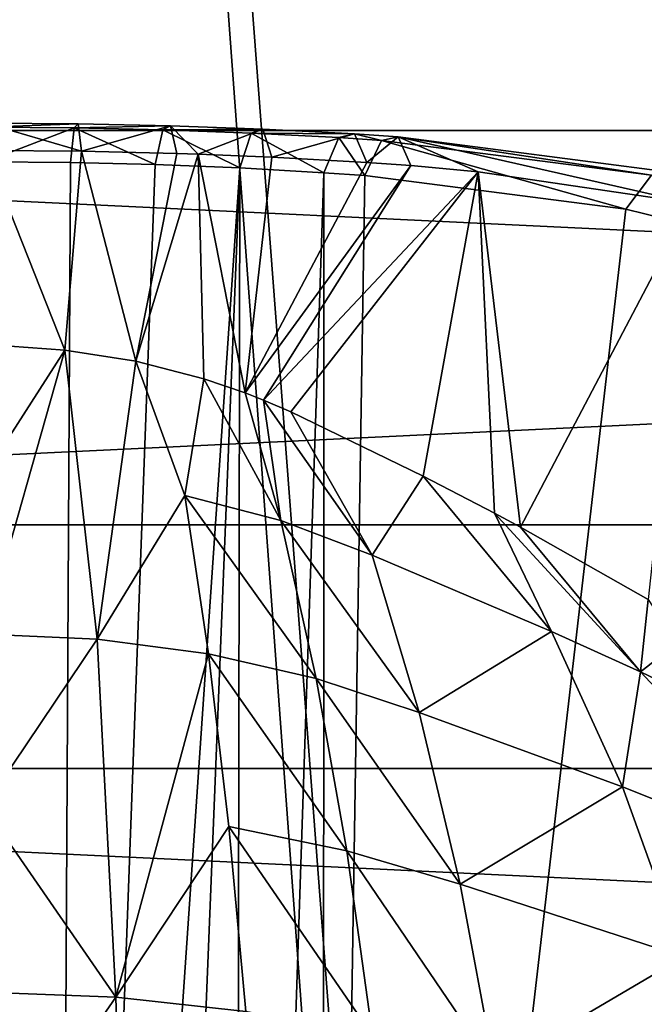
# Model space of a CAD drawing. Header units: millimetres. Extents: x -27 to 27, y -124 to 12.
# Tile 31 of 123: x 0.13 to 2.37, y -37.68 to -34.14. Entities that reach past the tile are written whole.
import ezdxf

# ---------------------------------------------------------------- set-up
doc = ezdxf.new("R2010")
doc.units = ezdxf.units.MM
doc.header["$LTSCALE"] = 25.4
doc.layers.get('0').update_dxf_attribs({"true_color": 0xff5454})

# ---------------------------------------------------------------- blocks, each defined once
blk = doc.blocks.new('MONO-I-KINKIET-PRZEW_D-BRASS-7781.STL#1')
at = {"color": 44, "true_color": 0x92621c}
mesh = blk.add_polyface(dxfattribs=at)
corners = [(-9.6628, -12.4798, 1528.3165), (-8.5, -12.937, 1528.7738), (-8.5, -12.192, 1528.0288), (-14.1047, -13.9924, 1529.8291), (-9.3114, -13.1418, 1528.9785), (-13.5918, -14.5994, 1530.4362), (-18.0933, -16.0415, 1531.8782), (-17.4354, -16.574, 1532.4108), (-21.5004, -18.5613, 1534.3979), (-20.7185, -19.0021, 1534.8389), (-24.2164, -21.4707, 1537.3074), (-23.3358, -21.8058, 1537.6425), (-26.1541, -24.6763, 1540.5131), (-25.203, -24.8948, 1540.7316), (-27.2511, -28.0751, 1543.9117), (-26.2602, -28.17, 1544.0067), (-27.4723, -31.5577, 1547.3944), (-26.4733, -31.526, 1547.3627), (-25.8356, -34.855, 1550.6917), (-26.8105, -35.0123, 1550.849), (-24.3675, -38.0499, 1553.8866), (-25.287, -38.3278, 1554.1646), (-22.1162, -41.0082, 1556.8448), (-22.9508, -41.3977, 1557.2345), (-19.1541, -43.6346, 1559.4714), (-19.8769, -44.1233, 1559.9601), (-15.5763, -45.8449, 1561.6816), (-16.1641, -46.417, 1562.2537), (-11.4979, -47.5679, 1563.4047), (-11.9318, -48.205, 1564.0417), (-7.05, -48.7483, 1564.5851), (-7.316, -49.43, 1565.2667), (-2.3754, -49.3482, 1565.1849), (2.3754, -49.3482, 1565.1849), (8.5, -12.937, 1528.7738), (9.6628, -12.4798, 1528.3165), (8.5, -12.192, 1528.0288), (14.1047, -13.9924, 1529.8291), (9.3114, -13.1418, 1528.9785), (13.5918, -14.5994, 1530.4362), (18.0933, -16.0415, 1531.8782), (17.4354, -16.574, 1532.4108), (21.5004, -18.5613, 1534.3979), (20.7185, -19.0021, 1534.8389), (24.2164, -21.4707, 1537.3074), (23.3358, -21.8058, 1537.6425), (26.1541, -24.6763, 1540.5131), (25.203, -24.8948, 1540.7316), (27.2511, -28.0751, 1543.9117), (26.2602, -28.17, 1544.0067), (27.4723, -31.5577, 1547.3944), (26.4733, -31.526, 1547.3627), (25.8356, -34.855, 1550.6917), (26.8105, -35.0123, 1550.849), (24.3675, -38.0499, 1553.8866), (25.287, -38.3278, 1554.1646), (22.1162, -41.0082, 1556.8448), (22.9508, -41.3977, 1557.2345), (19.1541, -43.6346, 1559.4714), (19.8769, -44.1233, 1559.9601), (15.5763, -45.8449, 1561.6816), (16.1641, -46.417, 1562.2537), (11.4979, -47.5679, 1563.4047), (11.9318, -48.205, 1564.0417), (7.05, -48.7483, 1564.5851), (7.316, -49.43, 1565.2667), (-2.4651, -50.0524, 1565.8892), (2.4651, -50.0524, 1565.8892)]
mesh.append_faces([[corners[k] for k in face] for face in [(0, 1, 2), (34, 35, 36), (65, 66, 67)]], dxfattribs={"vtx0": -1, "color": 44})
mesh.append_faces([[corners[k] for k in face] for face in [(1, 3, 4), (4, 3, 5), (5, 6, 7), (7, 8, 9), (9, 10, 11), (11, 12, 13), (13, 14, 15), (15, 16, 17), (17, 16, 18), (18, 19, 20), (20, 21, 22), (22, 23, 24), (24, 25, 26), (26, 27, 28), (28, 29, 30), (30, 31, 32), (32, 31, 33), (35, 34, 37), (37, 39, 40), (40, 41, 42), (42, 43, 44), (44, 45, 46), (46, 47, 48), (48, 49, 50), (50, 52, 53), (53, 54, 55), (55, 56, 57), (57, 58, 59), (59, 60, 61), (61, 62, 63), (63, 64, 65)]], dxfattribs={"vtx0": -1, "vtx1": -1, "color": 44})
mesh.append_faces([[corners[k] for k in face] for face in [(65, 33, 31)]], dxfattribs={"vtx0": -1, "vtx1": -1, "vtx2": -1, "color": 44})
mesh.append_faces([[corners[k] for k in face] for face in [(1, 0, 3), (5, 3, 6), (7, 6, 8), (9, 8, 10), (11, 10, 12), (13, 12, 14), (15, 14, 16), (18, 16, 19), (20, 19, 21), (22, 21, 23), (24, 23, 25), (26, 25, 27), (28, 27, 29), (30, 29, 31), (37, 34, 38), (37, 38, 39), (40, 39, 41), (42, 41, 43), (44, 43, 45), (46, 45, 47), (48, 47, 49), (50, 49, 51), (50, 51, 52), (53, 52, 54), (55, 54, 56), (57, 56, 58), (59, 58, 60), (61, 60, 62), (63, 62, 64), (65, 64, 33), (65, 31, 66)]], dxfattribs={"vtx0": -1, "vtx2": -1, "color": 44})
at = {"color": 18, "true_color": 0x000000}
mesh = blk.add_polyface(dxfattribs=at)
corners = [(-10.6436, -14.6897, 1530.5265), (-7.5, -22.2, 1538.0367), (-7.5, -13.8219, 1529.6586), (-13.5932, -15.8491, 1531.6858), (-16.2952, -17.2788, 1533.1155), (-18.7002, -18.9528, 1534.7896), (-20.7645, -20.8405, 1536.6772), (-22.4504, -22.9077, 1538.7444), (7.5, -22.2, 1538.0367), (10.6436, -14.6897, 1530.5265), (7.5, -13.8219, 1529.6586), (13.5932, -15.8491, 1531.6858), (16.2952, -17.2788, 1533.1155), (18.7002, -18.9528, 1534.7896), (20.7645, -20.8405, 1536.6772), (22.4504, -22.9077, 1538.7444), (-23.7272, -25.1166, 1540.9534), (23.7272, -25.1166, 1540.9534), (-24.5717, -27.4269, 1543.2637), (24.5717, -27.4269, 1543.2637), (-24.9684, -29.7967, 1545.6334), (24.9684, -29.7967, 1545.6334), (-24.9102, -32.1826, 1548.0193), (24.9102, -32.1826, 1548.0193), (-24.398, -34.5412, 1550.3779), (24.398, -34.5412, 1550.3779), (-23.4413, -36.8296, 1552.6663), (23.4413, -36.8296, 1552.6663), (-22.0575, -39.006, 1554.8428), (22.0575, -39.006, 1554.8428), (-20.2717, -41.0308, 1556.8676), (20.2717, -41.0308, 1556.8676), (-18.1165, -42.8671, 1558.7037), (18.1165, -42.8671, 1558.7037), (-15.6313, -44.4814, 1560.3181), (15.6313, -44.4814, 1560.3181), (-12.8612, -45.8443, 1561.681), (12.8612, -45.8443, 1561.681), (-9.8567, -46.931, 1562.7677), (9.8567, -46.931, 1562.7677), (-6.6726, -47.7217, 1563.5583), (6.6726, -47.7217, 1563.5583), (-3.367, -48.2019, 1564.0386), (3.367, -48.2019, 1564.0386), (0, -48.3629, 1564.1997)]
mesh.append_faces([[corners[k] for k in face] for face in [(0, 1, 2), (8, 9, 10), (43, 42, 44)]], dxfattribs={"vtx0": -1, "color": 18})
mesh.append_faces([[corners[k] for k in face] for face in [(1, 7, 8), (9, 8, 11), (11, 8, 12), (12, 8, 13), (13, 8, 14), (14, 8, 15), (15, 16, 17), (17, 18, 19), (19, 20, 21), (21, 22, 23), (23, 24, 25), (25, 26, 27), (27, 28, 29), (29, 30, 31), (31, 32, 33), (33, 34, 35), (35, 36, 37), (37, 38, 39), (39, 40, 41), (41, 42, 43)]], dxfattribs={"vtx0": -1, "vtx1": -1, "color": 18})
mesh.append_faces([[corners[k] for k in face] for face in [(15, 8, 7)]], dxfattribs={"vtx0": -1, "vtx1": -1, "vtx2": -1, "color": 18})
mesh.append_faces([[corners[k] for k in face] for face in [(1, 0, 3), (1, 3, 4), (1, 4, 5), (1, 5, 6), (1, 6, 7), (15, 7, 16), (17, 16, 18), (19, 18, 20), (21, 20, 22), (23, 22, 24), (25, 24, 26), (27, 26, 28), (29, 28, 30), (31, 30, 32), (33, 32, 34), (35, 34, 36), (37, 36, 38), (39, 38, 40), (41, 40, 42)]], dxfattribs={"vtx0": -1, "vtx2": -1, "color": 18})
mesh = blk.add_polyface(dxfattribs=at)
corners = [(10.6436, -16.104, 1529.1123), (7.5, -23.6142, 1536.6226), (7.5, -15.2361, 1528.2444), (13.5932, -17.2633, 1530.2716), (16.2952, -18.693, 1531.7013), (18.7002, -20.367, 1533.3752), (20.7645, -22.2548, 1535.2631), (22.4504, -24.3219, 1537.3302), (-7.5, -23.6142, 1536.6226), (-10.6436, -16.104, 1529.1123), (-7.5, -15.2361, 1528.2444), (-13.5932, -17.2633, 1530.2716), (-16.2952, -18.693, 1531.7013), (-18.7002, -20.367, 1533.3752), (-20.7645, -22.2548, 1535.2631), (-22.4504, -24.3219, 1537.3302), (23.7272, -26.5308, 1539.5391), (-23.7272, -26.5308, 1539.5391), (24.5717, -28.8411, 1541.8495), (-24.5717, -28.8411, 1541.8495), (24.9684, -31.2109, 1544.2192), (-24.9684, -31.2109, 1544.2192), (24.9102, -33.5968, 1546.6051), (-24.9102, -33.5968, 1546.6051), (24.398, -35.9554, 1548.9637), (-24.398, -35.9554, 1548.9637), (23.4413, -38.2438, 1551.2521), (-23.4413, -38.2438, 1551.2521), (22.0575, -40.4202, 1553.4285), (-22.0575, -40.4202, 1553.4285), (20.2717, -42.445, 1555.4532), (-20.2717, -42.445, 1555.4532), (18.1165, -44.2813, 1557.2896), (-18.1165, -44.2813, 1557.2896), (15.6313, -45.8956, 1558.9039), (-15.6313, -45.8956, 1558.9039), (12.8612, -47.2585, 1560.2668), (-12.8612, -47.2585, 1560.2668), (9.8567, -48.3452, 1561.3535), (-9.8567, -48.3452, 1561.3535), (6.6726, -49.1359, 1562.1442), (-6.6726, -49.1359, 1562.1442), (3.367, -49.6161, 1562.6244), (-3.367, -49.6161, 1562.6244), (0, -49.7772, 1562.7855)]
mesh.append_faces([[corners[k] for k in face] for face in [(0, 1, 2), (8, 9, 10), (43, 42, 44)]], dxfattribs={"vtx0": -1, "color": 18})
mesh.append_faces([[corners[k] for k in face] for face in [(1, 7, 8), (9, 8, 11), (11, 8, 12), (12, 8, 13), (13, 8, 14), (14, 8, 15), (15, 16, 17), (17, 18, 19), (19, 20, 21), (21, 22, 23), (23, 24, 25), (25, 26, 27), (27, 28, 29), (29, 30, 31), (31, 32, 33), (33, 34, 35), (35, 36, 37), (37, 38, 39), (39, 40, 41), (41, 42, 43)]], dxfattribs={"vtx0": -1, "vtx1": -1, "color": 18})
mesh.append_faces([[corners[k] for k in face] for face in [(15, 8, 7)]], dxfattribs={"vtx0": -1, "vtx1": -1, "vtx2": -1, "color": 18})
mesh.append_faces([[corners[k] for k in face] for face in [(1, 0, 3), (1, 3, 4), (1, 4, 5), (1, 5, 6), (1, 6, 7), (15, 7, 16), (17, 16, 18), (19, 18, 20), (21, 20, 22), (23, 22, 24), (25, 24, 26), (27, 26, 28), (29, 28, 30), (31, 30, 32), (33, 32, 34), (35, 34, 36), (37, 36, 38), (39, 38, 40), (41, 40, 42)]], dxfattribs={"vtx0": -1, "vtx2": -1, "color": 18})
at = {"color": 44, "true_color": 0x92621c}
mesh = blk.add_polyface(dxfattribs=at)
corners = [(0, -21.4929, 1516.8235), (4.9103, -85.7986, 1453.1428), (0, -85.4861, 1452.8303), (4.9103, -21.8054, 1517.136)]
mesh.append_faces([[corners[k] for k in face] for face in [(0, 1, 2), (1, 0, 3)]], dxfattribs={"vtx0": -1, "color": 44})
mesh = blk.add_polyface(dxfattribs=at)
corners = [(4.7318, -86.4943, 1453.8386), (0, -22.2, 1517.5306), (0, -86.1932, 1453.5375), (4.7318, -22.5011, 1517.8318)]
mesh.append_faces([[corners[k] for k in face] for face in [(0, 1, 2), (1, 0, 3)]], dxfattribs={"vtx0": -1, "color": 44})
at = {"color": 18, "true_color": 0x000000}
mesh = blk.add_polyface(dxfattribs=at)
corners = [(0.0055, -34.6533, 1550.5508), (0.3247, -34.5319, 1550.3558), (0.0058, -34.5295, 1550.3462), (0.311, -34.6558, 1550.5602)]
mesh.append_faces([[corners[k] for k in face] for face in [(0, 1, 2), (1, 0, 3)]], dxfattribs={"vtx0": -1, "color": 18})
mesh = blk.add_polyface(dxfattribs=at)
corners = [(0.0058, -34.5295, 1550.3462), (0.3388, -34.5174, 1550.1173), (0.006, -34.5149, 1550.1075), (0.3247, -34.5319, 1550.3558)]
mesh.append_faces([[corners[k] for k in face] for face in [(0, 1, 2), (1, 0, 3)]], dxfattribs={"vtx0": -1, "color": 18})
mesh = blk.add_polyface(dxfattribs=at)
corners = [(0.006, -34.5149, 1550.1075), (0.3501, -34.6156, 1549.8993), (0.0062, -34.6128, 1549.8894), (0.3388, -34.5174, 1550.1173)]
mesh.append_faces([[corners[k] for k in face] for face in [(0, 1, 2), (1, 0, 3)]], dxfattribs={"vtx0": -1, "color": 18})
mesh = blk.add_polyface(dxfattribs=at)
corners = [(0.6152, -34.6632, 1550.5875), (0.3247, -34.5319, 1550.3558), (0.311, -34.6558, 1550.5602)]
mesh.append_faces([[corners[k] for k in face] for face in [(0, 1, 2)]], dxfattribs={"color": 18})
mesh = blk.add_polyface(dxfattribs=at)
corners = [(0.3247, -34.5319, 1550.3558), (0.6703, -34.5247, 1550.1459), (0.3388, -34.5174, 1550.1173), (0.6423, -34.539, 1550.3839)]
mesh.append_faces([[corners[k] for k in face] for face in [(0, 1, 2), (1, 0, 3)]], dxfattribs={"vtx0": -1, "color": 18})
mesh = blk.add_polyface(dxfattribs=at)
corners = [(0.6152, -34.6632, 1550.5875), (0.6423, -34.539, 1550.3839), (0.3247, -34.5319, 1550.3558)]
mesh.append_faces([[corners[k] for k in face] for face in [(0, 1, 2)]], dxfattribs={"color": 18})
mesh = blk.add_polyface(dxfattribs=at)
corners = [(0.6703, -34.5247, 1550.1459), (0.3501, -34.6156, 1549.8993), (0.3388, -34.5174, 1550.1173)]
mesh.append_faces([[corners[k] for k in face] for face in [(0, 1, 2)]], dxfattribs={"color": 18})
mesh = blk.add_polyface(dxfattribs=at)
corners = [(0.6703, -34.5247, 1550.1459), (0.6927, -34.6237, 1549.9283), (0.3501, -34.6156, 1549.8993)]
mesh.append_faces([[corners[k] for k in face] for face in [(0, 1, 2)]], dxfattribs={"color": 18})
mesh = blk.add_polyface(dxfattribs=at)
corners = [(0.9182, -34.6756, 1550.6327), (0.6423, -34.539, 1550.3839), (0.6152, -34.6632, 1550.5875)]
mesh.append_faces([[corners[k] for k in face] for face in [(0, 1, 2)]], dxfattribs={"color": 18})
mesh = blk.add_polyface(dxfattribs=at)
corners = [(0.6423, -34.539, 1550.3839), (1.0006, -34.5367, 1550.1931), (0.6703, -34.5247, 1550.1459), (0.9588, -34.5506, 1550.4304)]
mesh.append_faces([[corners[k] for k in face] for face in [(0, 1, 2), (1, 0, 3)]], dxfattribs={"vtx0": -1, "color": 18})
mesh = blk.add_polyface(dxfattribs=at)
corners = [(0.9182, -34.6756, 1550.6327), (0.9588, -34.5506, 1550.4304), (0.6423, -34.539, 1550.3839)]
mesh.append_faces([[corners[k] for k in face] for face in [(0, 1, 2)]], dxfattribs={"color": 18})
mesh = blk.add_polyface(dxfattribs=at)
corners = [(0.6703, -34.5247, 1550.1459), (0.7685, -34.6262, 1549.9374), (0.6927, -34.6237, 1549.9283)]
mesh.append_faces([[corners[k] for k in face] for face in [(0, 1, 2)]], dxfattribs={"color": 18})
mesh = blk.add_polyface(dxfattribs=at)
corners = [(1.0006, -34.5367, 1550.1931), (0.7685, -34.6262, 1549.9374), (0.6703, -34.5247, 1550.1459)]
mesh.append_faces([[corners[k] for k in face] for face in [(0, 1, 2)]], dxfattribs={"color": 18})
mesh = blk.add_polyface(dxfattribs=at)
corners = [(1.0006, -34.5367, 1550.1931), (1.0339, -34.6372, 1549.9763), (0.7685, -34.6262, 1549.9374)]
mesh.append_faces([[corners[k] for k in face] for face in [(0, 1, 2)]], dxfattribs={"color": 18})
mesh = blk.add_polyface(dxfattribs=at)
corners = [(0.9588, -34.5506, 1550.4304), (1.3297, -34.5537, 1550.2593), (1.0006, -34.5367, 1550.1931), (1.274, -34.5671, 1550.4954)]
mesh.append_faces([[corners[k] for k in face] for face in [(0, 1, 2), (1, 0, 3)]], dxfattribs={"vtx0": -1, "color": 18})
mesh = blk.add_polyface(dxfattribs=at)
corners = [(1.3297, -34.5537, 1550.2593), (1.0339, -34.6372, 1549.9763), (1.0006, -34.5367, 1550.1931)]
mesh.append_faces([[corners[k] for k in face] for face in [(0, 1, 2)]], dxfattribs={"color": 18})
mesh = blk.add_polyface(dxfattribs=at)
corners = [(1.2199, -34.693, 1550.6959), (0.9588, -34.5506, 1550.4304), (0.9182, -34.6756, 1550.6327)]
mesh.append_faces([[corners[k] for k in face] for face in [(0, 1, 2)]], dxfattribs={"color": 18})
mesh = blk.add_polyface(dxfattribs=at)
corners = [(1.2199, -34.693, 1550.6959), (1.274, -34.5671, 1550.4954), (0.9588, -34.5506, 1550.4304)]
mesh.append_faces([[corners[k] for k in face] for face in [(0, 1, 2)]], dxfattribs={"color": 18})
mesh = blk.add_polyface(dxfattribs=at)
corners = [(1.3297, -34.5537, 1550.2593), (1.3739, -34.6561, 1550.0435), (1.0339, -34.6372, 1549.9763)]
mesh.append_faces([[corners[k] for k in face] for face in [(0, 1, 2)]], dxfattribs={"color": 18})
mesh = blk.add_polyface(dxfattribs=at)
corners = [(1.3674, -34.7028, 1550.7314), (1.274, -34.5671, 1550.4954), (1.2199, -34.693, 1550.6959)]
mesh.append_faces([[corners[k] for k in face] for face in [(0, 1, 2)]], dxfattribs={"color": 18})
mesh = blk.add_polyface(dxfattribs=at)
corners = [(1.4265, -34.5772, 1550.5316), (1.3297, -34.5537, 1550.2593), (1.274, -34.5671, 1550.4954)]
mesh.append_faces([[corners[k] for k in face] for face in [(0, 1, 2)]], dxfattribs={"color": 18})
mesh = blk.add_polyface(dxfattribs=at)
corners = [(1.3674, -34.7028, 1550.7314), (1.4265, -34.5772, 1550.5316), (1.274, -34.5671, 1550.4954)]
mesh.append_faces([[corners[k] for k in face] for face in [(0, 1, 2)]], dxfattribs={"color": 18})
mesh = blk.add_polyface(dxfattribs=at)
corners = [(1.4861, -34.5644, 1550.296), (1.3739, -34.6561, 1550.0435), (1.3297, -34.5537, 1550.2593)]
mesh.append_faces([[corners[k] for k in face] for face in [(0, 1, 2)]], dxfattribs={"color": 18})
mesh = blk.add_polyface(dxfattribs=at)
corners = [(1.4265, -34.5772, 1550.5316), (1.4861, -34.5644, 1550.296), (1.3297, -34.5537, 1550.2593)]
mesh.append_faces([[corners[k] for k in face] for face in [(0, 1, 2)]], dxfattribs={"color": 18})
mesh = blk.add_polyface(dxfattribs=at)
corners = [(1.4861, -34.5644, 1550.296), (1.532, -34.6675, 1550.0804), (1.3739, -34.6561, 1550.0435)]
mesh.append_faces([[corners[k] for k in face] for face in [(0, 1, 2)]], dxfattribs={"color": 18})
mesh = blk.add_polyface(dxfattribs=at)
corners = [(2.3953, -34.7015, 1550.8224), (1.4861, -34.5644, 1550.296), (1.4265, -34.5772, 1550.5316)]
mesh.append_faces([[corners[k] for k in face] for face in [(0, 1, 2)]], dxfattribs={"color": 18})
mesh = blk.add_polyface(dxfattribs=at)
corners = [(2.4798, -34.6938, 1550.5913), (2.5363, -34.8026, 1550.3781), (1.4861, -34.5644, 1550.296)]
mesh.append_faces([[corners[k] for k in face] for face in [(0, 1, 2)]], dxfattribs={"color": 18})
mesh = blk.add_polyface(dxfattribs=at)
corners = [(2.5363, -34.8026, 1550.3781), (1.7737, -34.69, 1550.142), (1.4861, -34.5644, 1550.296)]
mesh.append_faces([[corners[k] for k in face] for face in [(0, 1, 2)]], dxfattribs={"color": 18})
mesh = blk.add_polyface(dxfattribs=at)
corners = [(1.4861, -34.5644, 1550.296), (1.7737, -34.69, 1550.142), (1.532, -34.6675, 1550.0804)]
mesh.append_faces([[corners[k] for k in face] for face in [(0, 1, 2)]], dxfattribs={"color": 18})
mesh = blk.add_polyface(dxfattribs=at)
corners = [(2.3953, -34.7015, 1550.8224), (2.4798, -34.6938, 1550.5913), (1.4861, -34.5644, 1550.296)]
mesh.append_faces([[corners[k] for k in face] for face in [(0, 1, 2)]], dxfattribs={"color": 18})
mesh = blk.add_polyface(dxfattribs=at)
corners = [(2.3033, -34.8239, 1551.015), (1.4265, -34.5772, 1550.5316), (1.3674, -34.7028, 1550.7314)]
mesh.append_faces([[corners[k] for k in face] for face in [(0, 1, 2)]], dxfattribs={"color": 18})
mesh = blk.add_polyface(dxfattribs=at)
corners = [(2.3033, -34.8239, 1551.015), (2.3953, -34.7015, 1550.8224), (1.4265, -34.5772, 1550.5316)]
mesh.append_faces([[corners[k] for k in face] for face in [(0, 1, 2)]], dxfattribs={"color": 18})
mesh = blk.add_polyface(dxfattribs=at)
corners = [(0.3501, -34.6156, 1549.8993), (0.2908, -35.3292, 1548.9816), (0.0062, -34.6128, 1549.8894)]
mesh.append_faces([[corners[k] for k in face] for face in [(0, 1, 2)]], dxfattribs={"color": 18})
mesh = blk.add_polyface(dxfattribs=at)
corners = [(0.0062, -34.6128, 1549.8894), (0.2908, -35.3292, 1548.9816), (0.0938, -35.3153, 1548.9912)]
mesh.append_faces([[corners[k] for k in face] for face in [(0, 1, 2)]], dxfattribs={"color": 18})
mesh = blk.add_polyface(dxfattribs=at)
corners = [(0.3501, -34.6156, 1549.8993), (0.5452, -35.369, 1548.9535), (0.2908, -35.3292, 1548.9816)]
mesh.append_faces([[corners[k] for k in face] for face in [(0, 1, 2)]], dxfattribs={"color": 18})
mesh = blk.add_polyface(dxfattribs=at)
corners = [(0.6927, -34.6237, 1549.9283), (0.5452, -35.369, 1548.9535), (0.3501, -34.6156, 1549.8993)]
mesh.append_faces([[corners[k] for k in face] for face in [(0, 1, 2)]], dxfattribs={"color": 18})
mesh = blk.add_polyface(dxfattribs=at)
corners = [(0.7685, -34.6262, 1549.9374), (0.5452, -35.369, 1548.9535), (0.6927, -34.6237, 1549.9283)]
mesh.append_faces([[corners[k] for k in face] for face in [(0, 1, 2)]], dxfattribs={"color": 18})
mesh = blk.add_polyface(dxfattribs=at)
corners = [(0.7685, -34.6262, 1549.9374), (0.7893, -35.4317, 1548.9084), (0.5452, -35.369, 1548.9535)]
mesh.append_faces([[corners[k] for k in face] for face in [(0, 1, 2)]], dxfattribs={"color": 18})
mesh = blk.add_polyface(dxfattribs=at)
corners = [(1.0339, -34.6372, 1549.9763), (0.9378, -35.4825, 1548.8711), (0.7685, -34.6262, 1549.9374)]
mesh.append_faces([[corners[k] for k in face] for face in [(0, 1, 2)]], dxfattribs={"color": 18})
mesh = blk.add_polyface(dxfattribs=at)
corners = [(0.7685, -34.6262, 1549.9374), (0.9378, -35.4825, 1548.8711), (0.7893, -35.4317, 1548.9084)]
mesh.append_faces([[corners[k] for k in face] for face in [(0, 1, 2)]], dxfattribs={"color": 18})
mesh = blk.add_polyface(dxfattribs=at)
corners = [(1.3739, -34.6561, 1550.0435), (0.9378, -35.4825, 1548.8711), (1.0339, -34.6372, 1549.9763)]
mesh.append_faces([[corners[k] for k in face] for face in [(0, 1, 2)]], dxfattribs={"color": 18})
mesh = blk.add_polyface(dxfattribs=at)
corners = [(-0.0012, -44.3341, 1560.2317), (0.2588, -44.3276, 1560.23), (0.0055, -34.6533, 1550.5508)]
mesh.append_faces([[corners[k] for k in face] for face in [(0, 1, 2)]], dxfattribs={"color": 18})
mesh = blk.add_polyface(dxfattribs=at)
corners = [(0.311, -34.6558, 1550.5602), (0.0055, -34.6533, 1550.5508), (0.2588, -44.3276, 1560.23)]
mesh.append_faces([[corners[k] for k in face] for face in [(0, 1, 2)]], dxfattribs={"color": 18})
mesh = blk.add_polyface(dxfattribs=at)
corners = [(0.2588, -44.3276, 1560.23), (0.6152, -34.6632, 1550.5875), (0.311, -34.6558, 1550.5602)]
mesh.append_faces([[corners[k] for k in face] for face in [(0, 1, 2)]], dxfattribs={"color": 18})
mesh = blk.add_polyface(dxfattribs=at)
corners = [(0.2588, -44.3276, 1560.23), (0.9182, -34.6756, 1550.6327), (0.6152, -34.6632, 1550.5875)]
mesh.append_faces([[corners[k] for k in face] for face in [(0, 1, 2)]], dxfattribs={"color": 18})
mesh = blk.add_polyface(dxfattribs=at)
corners = [(0.9182, -34.6756, 1550.6327), (0.2588, -44.3276, 1560.23), (0.5312, -44.3067, 1560.2244)]
mesh.append_faces([[corners[k] for k in face] for face in [(0, 1, 2)]], dxfattribs={"color": 18})
mesh = blk.add_polyface(dxfattribs=at)
corners = [(0.9182, -34.6756, 1550.6327), (0.5312, -44.3067, 1560.2244), (0.9018, -44.255, 1560.2103)]
mesh.append_faces([[corners[k] for k in face] for face in [(0, 1, 2)]], dxfattribs={"color": 18})
mesh = blk.add_polyface(dxfattribs=at)
corners = [(0.9018, -44.255, 1560.2103), (1.2199, -34.693, 1550.6959), (0.9182, -34.6756, 1550.6327), (1.2174, -44.1894, 1560.1924)]
mesh.append_faces([[corners[k] for k in face] for face in [(0, 1, 2), (1, 0, 3)]], dxfattribs={"vtx0": -1, "color": 18})
mesh = blk.add_polyface(dxfattribs=at)
corners = [(1.532, -34.6675, 1550.0804), (0.9378, -35.4825, 1548.8711), (1.3739, -34.6561, 1550.0435)]
mesh.append_faces([[corners[k] for k in face] for face in [(0, 1, 2)]], dxfattribs={"color": 18})
mesh = blk.add_polyface(dxfattribs=at)
corners = [(1.532, -34.6675, 1550.0804), (1.0035, -35.5084, 1548.8517), (0.9378, -35.4825, 1548.8711)]
mesh.append_faces([[corners[k] for k in face] for face in [(0, 1, 2)]], dxfattribs={"color": 18})
mesh = blk.add_polyface(dxfattribs=at)
corners = [(1.7737, -34.69, 1550.142), (1.0035, -35.5084, 1548.8517), (1.532, -34.6675, 1550.0804)]
mesh.append_faces([[corners[k] for k in face] for face in [(0, 1, 2)]], dxfattribs={"color": 18})
mesh = blk.add_polyface(dxfattribs=at)
corners = [(1.7737, -34.69, 1550.142), (1.1014, -35.5511, 1548.8193), (1.0035, -35.5084, 1548.8517)]
mesh.append_faces([[corners[k] for k in face] for face in [(0, 1, 2)]], dxfattribs={"color": 18})
mesh = blk.add_polyface(dxfattribs=at)
corners = [(1.7737, -34.69, 1550.142), (1.5761, -35.7814, 1548.662), (1.1014, -35.5511, 1548.8193)]
mesh.append_faces([[corners[k] for k in face] for face in [(0, 1, 2)]], dxfattribs={"color": 18})
mesh = blk.add_polyface(dxfattribs=at)
corners = [(1.2174, -44.1894, 1560.1924), (1.3674, -34.7028, 1550.7314), (1.2199, -34.693, 1550.6959), (2.3033, -34.8239, 1551.015), (3.1888, -35.0414, 1551.3864), (4.006, -35.351, 1551.8378), (4.7382, -35.7462, 1552.3601), (5.3705, -36.2191, 1552.9429), (5.89, -36.7599, 1553.574), (6.2864, -37.3577, 1554.2406), (6.5515, -38.0003, 1554.9292), (6.6799, -38.6747, 1555.626), (6.6919, -39.0195, 1555.9729), (6.6691, -39.3671, 1556.3164), (6.5192, -40.0634, 1556.9868), (6.2332, -40.7497, 1557.6234), (5.8171, -41.4117, 1558.2133), (5.2791, -42.0362, 1558.7444), (4.6302, -42.6103, 1559.2058), (3.8836, -43.1224, 1559.5883), (3.0544, -43.562, 1559.8839), (2.1596, -43.9201, 1560.0867)]
mesh.append_faces([[corners[k] for k in face] for face in [(0, 1, 2), (20, 0, 21)]], dxfattribs={"vtx0": -1, "color": 18})
mesh.append_faces([[corners[k] for k in face] for face in [(1, 0, 3), (3, 0, 4), (4, 0, 5), (5, 0, 6), (6, 0, 7), (7, 0, 8), (8, 0, 9), (9, 0, 10), (10, 0, 11), (11, 0, 12), (12, 0, 13), (13, 0, 14), (14, 0, 15), (15, 0, 16), (16, 0, 17), (17, 0, 18), (18, 0, 19), (19, 0, 20)]], dxfattribs={"vtx0": -1, "vtx1": -1, "color": 18})
mesh = blk.add_polyface(dxfattribs=at)
corners = [(1.7737, -34.69, 1550.142), (1.8322, -35.9146, 1548.5862), (1.5761, -35.7814, 1548.662)]
mesh.append_faces([[corners[k] for k in face] for face in [(0, 1, 2)]], dxfattribs={"color": 18})
mesh = blk.add_polyface(dxfattribs=at)
corners = [(1.7737, -34.69, 1550.142), (1.9252, -35.9646, 1548.5602), (1.8322, -35.9146, 1548.5862)]
mesh.append_faces([[corners[k] for k in face] for face in [(0, 1, 2)]], dxfattribs={"color": 18})
mesh = blk.add_polyface(dxfattribs=at)
corners = [(2.5363, -34.8026, 1550.3781), (1.9252, -35.9646, 1548.5602), (1.7737, -34.69, 1550.142)]
mesh.append_faces([[corners[k] for k in face] for face in [(0, 1, 2)]], dxfattribs={"color": 18})
mesh = blk.add_polyface(dxfattribs=at)
corners = [(3.1888, -35.0414, 1551.3864), (2.3953, -34.7015, 1550.8224), (2.3033, -34.8239, 1551.015)]
mesh.append_faces([[corners[k] for k in face] for face in [(0, 1, 2)]], dxfattribs={"color": 18})
mesh = blk.add_polyface(dxfattribs=at)
corners = [(2.5363, -34.8026, 1550.3781), (2.3835, -36.2237, 1548.4451), (1.9252, -35.9646, 1548.5602)]
mesh.append_faces([[corners[k] for k in face] for face in [(0, 1, 2)]], dxfattribs={"color": 18})
mesh = blk.add_polyface(dxfattribs=at)
corners = [(0.2908, -35.3292, 1548.9816), (0.0013, -35.7786, 1549.4573), (0.0938, -35.3153, 1548.9912)]
mesh.append_faces([[corners[k] for k in face] for face in [(0, 1, 2)]], dxfattribs={"color": 18})
mesh = blk.add_polyface(dxfattribs=at)
corners = [(0.2908, -35.3292, 1548.9816), (0.0011, -36.3476, 1550.0262), (0.0013, -35.7786, 1549.4573)]
mesh.append_faces([[corners[k] for k in face] for face in [(0, 1, 2)]], dxfattribs={"color": 18})
mesh = blk.add_polyface(dxfattribs=at)
corners = [(0.0011, -36.3476, 1550.0262), (0.2908, -35.3292, 1548.9816), (0.4065, -36.3654, 1550.0118)]
mesh.append_faces([[corners[k] for k in face] for face in [(0, 1, 2)]], dxfattribs={"color": 18})
mesh = blk.add_polyface(dxfattribs=at)
corners = [(0.4065, -36.3654, 1550.0118), (0.2908, -35.3292, 1548.9816), (0.5452, -35.369, 1548.9535)]
mesh.append_faces([[corners[k] for k in face] for face in [(0, 1, 2)]], dxfattribs={"color": 18})
mesh = blk.add_polyface(dxfattribs=at)
corners = [(0.4065, -36.3654, 1550.0118), (0.5452, -35.369, 1548.9535), (0.721, -35.8507, 1549.4004)]
mesh.append_faces([[corners[k] for k in face] for face in [(0, 1, 2)]], dxfattribs={"color": 18})
mesh = blk.add_polyface(dxfattribs=at)
corners = [(0.721, -35.8507, 1549.4004), (0.5452, -35.369, 1548.9535), (0.7893, -35.4317, 1548.9084)]
mesh.append_faces([[corners[k] for k in face] for face in [(0, 1, 2)]], dxfattribs={"color": 18})
mesh = blk.add_polyface(dxfattribs=at)
corners = [(0.721, -35.8507, 1549.4004), (0.7893, -35.4317, 1548.9084), (1.0652, -35.9408, 1549.3293)]
mesh.append_faces([[corners[k] for k in face] for face in [(0, 1, 2)]], dxfattribs={"color": 18})
mesh = blk.add_polyface(dxfattribs=at)
corners = [(1.0652, -35.9408, 1549.3293), (0.7893, -35.4317, 1548.9084), (0.9378, -35.4825, 1548.8711)]
mesh.append_faces([[corners[k] for k in face] for face in [(0, 1, 2)]], dxfattribs={"color": 18})
mesh = blk.add_polyface(dxfattribs=at)
corners = [(1.0652, -35.9408, 1549.3293), (0.9378, -35.4825, 1548.8711), (1.0035, -35.5084, 1548.8517)]
mesh.append_faces([[corners[k] for k in face] for face in [(0, 1, 2)]], dxfattribs={"color": 18})
mesh = blk.add_polyface(dxfattribs=at)
corners = [(1.3928, -36.0641, 1549.233), (1.0035, -35.5084, 1548.8517), (1.1014, -35.5511, 1548.8193)]
mesh.append_faces([[corners[k] for k in face] for face in [(0, 1, 2)]], dxfattribs={"color": 18})
mesh = blk.add_polyface(dxfattribs=at)
corners = [(1.0652, -35.9408, 1549.3293), (1.0035, -35.5084, 1548.8517), (1.3928, -36.0641, 1549.233)]
mesh.append_faces([[corners[k] for k in face] for face in [(0, 1, 2)]], dxfattribs={"color": 18})
mesh = blk.add_polyface(dxfattribs=at)
corners = [(1.3928, -36.0641, 1549.233), (1.1014, -35.5511, 1548.8193), (1.5761, -35.7814, 1548.662)]
mesh.append_faces([[corners[k] for k in face] for face in [(0, 1, 2)]], dxfattribs={"color": 18})
mesh = blk.add_polyface(dxfattribs=at)
corners = [(1.3928, -36.0641, 1549.233), (1.5761, -35.7814, 1548.662), (2.0364, -36.3381, 1549.0509)]
mesh.append_faces([[corners[k] for k in face] for face in [(0, 1, 2)]], dxfattribs={"color": 18})
mesh = blk.add_polyface(dxfattribs=at)
corners = [(2.0364, -36.3381, 1549.0509), (1.5761, -35.7814, 1548.662), (1.8322, -35.9146, 1548.5862)]
mesh.append_faces([[corners[k] for k in face] for face in [(0, 1, 2)]], dxfattribs={"color": 18})
mesh = blk.add_polyface(dxfattribs=at)
corners = [(0.4065, -36.3654, 1550.0118), (0.721, -35.8507, 1549.4004), (0.8057, -36.4187, 1549.9684)]
mesh.append_faces([[corners[k] for k in face] for face in [(0, 1, 2)]], dxfattribs={"color": 18})
mesh = blk.add_polyface(dxfattribs=at)
corners = [(0.8057, -36.4187, 1549.9684), (0.721, -35.8507, 1549.4004), (1.1923, -36.5074, 1549.8959)]
mesh.append_faces([[corners[k] for k in face] for face in [(0, 1, 2)]], dxfattribs={"color": 18})
mesh = blk.add_polyface(dxfattribs=at)
corners = [(1.1923, -36.5074, 1549.8959), (0.721, -35.8507, 1549.4004), (1.0652, -35.9408, 1549.3293)]
mesh.append_faces([[corners[k] for k in face] for face in [(0, 1, 2)]], dxfattribs={"color": 18})
mesh = blk.add_polyface(dxfattribs=at)
corners = [(2.0364, -36.3381, 1549.0509), (1.8322, -35.9146, 1548.5862), (2.3552, -36.4836, 1548.9708)]
mesh.append_faces([[corners[k] for k in face] for face in [(0, 1, 2)]], dxfattribs={"color": 18})
mesh = blk.add_polyface(dxfattribs=at)
corners = [(2.3552, -36.4836, 1548.9708), (1.8322, -35.9146, 1548.5862), (1.9252, -35.9646, 1548.5602)]
mesh.append_faces([[corners[k] for k in face] for face in [(0, 1, 2)]], dxfattribs={"color": 18})
mesh = blk.add_polyface(dxfattribs=at)
corners = [(1.1923, -36.5074, 1549.8959), (1.0652, -35.9408, 1549.3293), (1.5623, -36.6288, 1549.7977)]
mesh.append_faces([[corners[k] for k in face] for face in [(0, 1, 2)]], dxfattribs={"color": 18})
mesh = blk.add_polyface(dxfattribs=at)
corners = [(1.5623, -36.6288, 1549.7977), (1.0652, -35.9408, 1549.3293), (1.3928, -36.0641, 1549.233)]
mesh.append_faces([[corners[k] for k in face] for face in [(0, 1, 2)]], dxfattribs={"color": 18})
mesh = blk.add_polyface(dxfattribs=at)
corners = [(2.3552, -36.4836, 1548.9708), (1.9252, -35.9646, 1548.5602), (2.3835, -36.2237, 1548.4451)]
mesh.append_faces([[corners[k] for k in face] for face in [(0, 1, 2)]], dxfattribs={"color": 18})
mesh = blk.add_polyface(dxfattribs=at)
corners = [(1.5623, -36.6288, 1549.7977), (1.3928, -36.0641, 1549.233), (2.0364, -36.3381, 1549.0509)]
mesh.append_faces([[corners[k] for k in face] for face in [(0, 1, 2)]], dxfattribs={"color": 18})
mesh = blk.add_polyface(dxfattribs=at)
corners = [(2.3552, -36.4836, 1548.9708), (2.3835, -36.2237, 1548.4451), (2.4857, -36.3819, 1548.6455)]
mesh.append_faces([[corners[k] for k in face] for face in [(0, 1, 2)]], dxfattribs={"color": 18})
mesh = blk.add_polyface(dxfattribs=at)
corners = [(1.5623, -36.6288, 1549.7977), (2.0364, -36.3381, 1549.0509), (2.2907, -36.8962, 1549.609)]
mesh.append_faces([[corners[k] for k in face] for face in [(0, 1, 2)]], dxfattribs={"color": 18})
mesh = blk.add_polyface(dxfattribs=at)
corners = [(2.2907, -36.8962, 1549.609), (2.0364, -36.3381, 1549.0509), (2.3552, -36.4836, 1548.9708)]
mesh.append_faces([[corners[k] for k in face] for face in [(0, 1, 2)]], dxfattribs={"color": 18})
mesh = blk.add_polyface(dxfattribs=at)
corners = [(0.4065, -36.3654, 1550.0118), (0.001, -36.9678, 1550.6465), (0.0011, -36.3476, 1550.0262)]
mesh.append_faces([[corners[k] for k in face] for face in [(0, 1, 2)]], dxfattribs={"color": 18})
mesh = blk.add_polyface(dxfattribs=at)
corners = [(0.4737, -37.6499, 1551.2963), (0.001, -36.9678, 1550.6465), (0.4065, -36.3654, 1550.0118)]
mesh.append_faces([[corners[k] for k in face] for face in [(0, 1, 2)]], dxfattribs={"color": 18})
mesh = blk.add_polyface(dxfattribs=at)
corners = [(0.4737, -37.6499, 1551.2963), (0.4065, -36.3654, 1550.0118), (0.8057, -36.4187, 1549.9684)]
mesh.append_faces([[corners[k] for k in face] for face in [(0, 1, 2)]], dxfattribs={"color": 18})
mesh = blk.add_polyface(dxfattribs=at)
corners = [(2.3552, -36.4836, 1548.9708), (2.4857, -36.3819, 1548.6455), (2.6715, -36.6346, 1548.8981)]
mesh.append_faces([[corners[k] for k in face] for face in [(0, 1, 2)]], dxfattribs={"color": 18})
mesh = blk.add_polyface(dxfattribs=at)
corners = [(0.4737, -37.6499, 1551.2963), (0.8057, -36.4187, 1549.9684), (0.879, -37.0378, 1550.5875)]
mesh.append_faces([[corners[k] for k in face] for face in [(0, 1, 2)]], dxfattribs={"color": 18})
mesh = blk.add_polyface(dxfattribs=at)
corners = [(1.3024, -37.1252, 1550.5137), (0.8057, -36.4187, 1549.9684), (1.1923, -36.5074, 1549.8959)]
mesh.append_faces([[corners[k] for k in face] for face in [(0, 1, 2)]], dxfattribs={"color": 18})
mesh = blk.add_polyface(dxfattribs=at)
corners = [(0.879, -37.0378, 1550.5875), (0.8057, -36.4187, 1549.9684), (1.3024, -37.1252, 1550.5137)]
mesh.append_faces([[corners[k] for k in face] for face in [(0, 1, 2)]], dxfattribs={"color": 18})
mesh = blk.add_polyface(dxfattribs=at)
corners = [(1.3024, -37.1252, 1550.5137), (1.1923, -36.5074, 1549.8959), (1.709, -37.2447, 1550.4136)]
mesh.append_faces([[corners[k] for k in face] for face in [(0, 1, 2)]], dxfattribs={"color": 18})
mesh = blk.add_polyface(dxfattribs=at)
corners = [(1.709, -37.2447, 1550.4136), (1.1923, -36.5074, 1549.8959), (1.5623, -36.6288, 1549.7977)]
mesh.append_faces([[corners[k] for k in face] for face in [(0, 1, 2)]], dxfattribs={"color": 18})
mesh = blk.add_polyface(dxfattribs=at)
corners = [(2.2907, -36.8962, 1549.609), (2.3552, -36.4836, 1548.9708), (3.0107, -37.1825, 1549.446)]
mesh.append_faces([[corners[k] for k in face] for face in [(0, 1, 2)]], dxfattribs={"color": 18})
mesh = blk.add_polyface(dxfattribs=at)
corners = [(3.0107, -37.1825, 1549.446), (2.3552, -36.4836, 1548.9708), (2.6715, -36.6346, 1548.8981)]
mesh.append_faces([[corners[k] for k in face] for face in [(0, 1, 2)]], dxfattribs={"color": 18})
mesh = blk.add_polyface(dxfattribs=at)
corners = [(1.709, -37.2447, 1550.4136), (1.5623, -36.6288, 1549.7977), (2.2907, -36.8962, 1549.609)]
mesh.append_faces([[corners[k] for k in face] for face in [(0, 1, 2)]], dxfattribs={"color": 18})
mesh = blk.add_polyface(dxfattribs=at)
corners = [(1.709, -37.2447, 1550.4136), (2.2907, -36.8962, 1549.609), (2.511, -37.5056, 1550.2184)]
mesh.append_faces([[corners[k] for k in face] for face in [(0, 1, 2)]], dxfattribs={"color": 18})
mesh = blk.add_polyface(dxfattribs=at)
corners = [(2.511, -37.5056, 1550.2184), (2.2907, -36.8962, 1549.609), (3.0107, -37.1825, 1549.446)]
mesh.append_faces([[corners[k] for k in face] for face in [(0, 1, 2)]], dxfattribs={"color": 18})
mesh = blk.add_polyface(dxfattribs=at)
corners = [(0.0008, -37.6326, 1551.3113), (0.4737, -37.6499, 1551.2963), (0.0006, -38.3352, 1552.0139), (0.001, -36.9678, 1550.6465)]
mesh.append_faces([[corners[k] for k in face] for face in [(0, 1, 2), (1, 0, 3)]], dxfattribs={"vtx0": -1, "color": 18})
mesh = blk.add_polyface(dxfattribs=at)
corners = [(0.4737, -37.6499, 1551.2963), (0.879, -37.0378, 1550.5875), (0.9403, -37.7015, 1551.2512)]
mesh.append_faces([[corners[k] for k in face] for face in [(0, 1, 2)]], dxfattribs={"color": 18})
mesh = blk.add_polyface(dxfattribs=at)
corners = [(1.3945, -37.7876, 1551.1761), (0.879, -37.0378, 1550.5875), (1.3024, -37.1252, 1550.5137)]
mesh.append_faces([[corners[k] for k in face] for face in [(0, 1, 2)]], dxfattribs={"color": 18})
mesh = blk.add_polyface(dxfattribs=at)
corners = [(0.9403, -37.7015, 1551.2512), (0.879, -37.0378, 1550.5875), (1.3945, -37.7876, 1551.1761)]
mesh.append_faces([[corners[k] for k in face] for face in [(0, 1, 2)]], dxfattribs={"color": 18})
mesh = blk.add_polyface(dxfattribs=at)
corners = [(1.8319, -37.9051, 1551.0741), (1.3024, -37.1252, 1550.5137), (1.709, -37.2447, 1550.4136)]
mesh.append_faces([[corners[k] for k in face] for face in [(0, 1, 2)]], dxfattribs={"color": 18})
mesh = blk.add_polyface(dxfattribs=at)
corners = [(1.8319, -37.9051, 1551.0741), (1.3945, -37.7876, 1551.1761), (1.3024, -37.1252, 1550.5137), (1.9296, -38.6034, 1551.7723)]
mesh.append_faces([[corners[k] for k in face] for face in [(0, 1, 2), (1, 0, 3)]], dxfattribs={"vtx0": -1, "color": 18})
mesh = blk.add_polyface(dxfattribs=at)
corners = [(1.8319, -37.9051, 1551.0741), (1.709, -37.2447, 1550.4136), (2.511, -37.5056, 1550.2184)]
mesh.append_faces([[corners[k] for k in face] for face in [(0, 1, 2)]], dxfattribs={"color": 18})
mesh = blk.add_polyface(dxfattribs=at)
corners = [(1.8319, -37.9051, 1551.0741), (2.511, -37.5056, 1550.2184), (2.6954, -38.1595, 1550.8723)]
mesh.append_faces([[corners[k] for k in face] for face in [(0, 1, 2)]], dxfattribs={"color": 18})
mesh = blk.add_polyface(dxfattribs=at)
corners = [(0.5156, -39.0857, 1552.7322), (0.0006, -38.3352, 1552.0139), (0.4737, -37.6499, 1551.2963)]
mesh.append_faces([[corners[k] for k in face] for face in [(0, 1, 2)]], dxfattribs={"color": 18})
mesh = blk.add_polyface(dxfattribs=at)
corners = [(0.5156, -39.0857, 1552.7322), (0.4737, -37.6499, 1551.2963), (0.9403, -37.7015, 1551.2512)]
mesh.append_faces([[corners[k] for k in face] for face in [(0, 1, 2)]], dxfattribs={"color": 18})

msp = doc.modelspace()

# ---------------------------------------------------------------- block references
at = {"color": 0}
msp.add_blockref('MONO-I-KINKIET-PRZEW_D-BRASS-7781.STL#1', (0, 0), dxfattribs=at)

doc.saveas('drawing.dxf')
